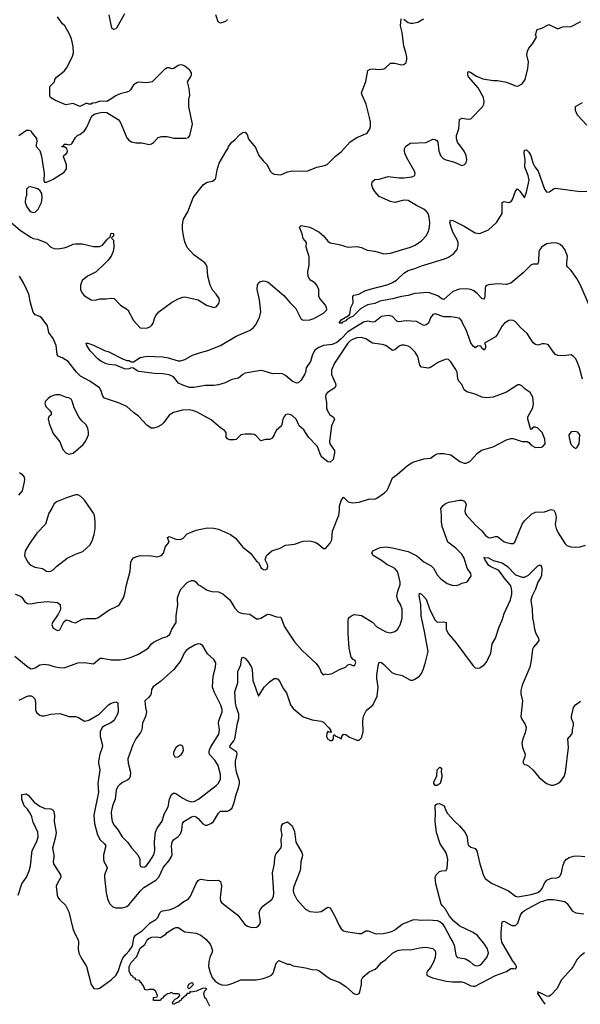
# Model space of a CAD drawing. Header units: inches. Extents: x 1473912 to 1647258, y 640388 to 773423.
# Tile 165 of 256: x 1581190 to 1586211, y 653372 to 662186. Entities that reach past the tile are written whole.
import ezdxf

# ---------------------------------------------------------------- set-up
doc = ezdxf.new("R2010")
doc.units = ezdxf.units.IN
doc.header["$MEASUREMENT"] = 0
doc.layers.add('B5685', color=7, linetype='Continuous')
doc.layers.add('B5686', color=7, linetype='Continuous')

msp = doc.modelspace()

# ---------------------------------------------------------------- linework, layer by layer
at = {"layer": 'B5685', "color": 5}
for points, elevation in [([(1581949.4, 660000), (1581876.3, 659930), (1581796.3, 659890), (1581750, 659852), (1581736.5, 659810), (1581735.8, 659770), (1581750, 659737.3), (1581770, 659714.9), (1581830, 659678.4), (1581865.4, 659674.6), (1581910, 659686), (1581966, 659686), (1582010, 659693.7), (1582036, 659690), (1582093, 659630), (1582159.3, 659590), (1582210, 659493), (1582270, 659428.4), (1582330, 659425.3), (1582361.7, 659438.3), (1582375.1, 659450), (1582386.6, 659470), (1582397, 659510), (1582410, 659538.8), (1582436, 659570), (1582550, 659653), (1582610, 659687.3), (1582650, 659700.7), (1582670, 659704), (1582790, 659678.8), (1582862, 659630), (1582929.1, 659610.9), (1582950, 659616), (1582974.8, 659645.2), (1582981.2, 659670), (1582976, 659690), (1582950, 659729), (1582921, 659761), (1582896.2, 659810), (1582874, 659890), (1582869.6, 659969.6), (1582863.6, 659990), (1582855.7, 660000)], 760), ([(1586229.5, 658969.5), (1586204, 659070), (1586184, 659124), (1586169.8, 659149.8), (1586150, 659171.8), (1586130, 659185.6), (1586056, 659176), (1586010, 659179), (1585990, 659189.2), (1585970, 659209), (1585930, 659268.7), (1585918, 659278), (1585890, 659283.7), (1585870, 659283.7), (1585830, 659272.7), (1585810, 659278), (1585790, 659292.7), (1585735.5, 659375.5), (1585676.2, 659430), (1585630, 659481.2), (1585610, 659493.2), (1585590, 659496), (1585570, 659492.3), (1585530.4, 659469.6), (1585510, 659445.2), (1585470.4, 659370), (1585452.5, 659347.5), (1585351.3, 659290), (1585362, 659270), (1585362, 659250), (1585350, 659228), (1585327.3, 659247.3), (1585322, 659262), (1585310, 659266), (1585290, 659262), (1585270, 659248), (1585250, 659263.7), (1585230, 659293), (1585189.1, 659409.1), (1585156.3, 659470), (1585151.1, 659491.1), (1585133.2, 659510), (1585110, 659518), (1585050, 659526), (1584990, 659525.6), (1584910, 659553), (1584890, 659546), (1584870, 659516), (1584850, 659469.6), (1584830, 659455.6), (1584810, 659449.6), (1584743.7, 659483.7), (1584650, 659489.8), (1584582, 659482), (1584567.4, 659487.4), (1584530, 659527.8), (1584496.6, 659536.6), (1584470, 659536.4), (1584430, 659528.3), (1584370, 659481), (1584350, 659478.2), (1584306.9, 659486.9), (1584270, 659479), (1584130, 659392.9), (1584070, 659329.4), (1584030, 659296.9), (1583990, 659278.8), (1583910, 659268.4), (1583870, 659252.5), (1583837.7, 659230), (1583811.5, 659190), (1583793.7, 659126.3), (1583755.5, 659070), (1583751, 659029), (1583745.1, 659014.9), (1583710, 658959), (1583684.5, 658935.5), (1583670, 658932.7), (1583630, 658951.6), (1583570, 659001.3), (1583538, 659018), (1583455.9, 659015.9), (1583380.9, 659040.9), (1583350, 659044.6), (1583210, 659020.8), (1583188.5, 659010), (1583150, 658977.6), (1583090, 658964.7), (1583030, 658936), (1582970, 658917.2), (1582930, 658911.1), (1582850, 658911.8), (1582750, 658894), (1582710, 658894.7), (1582650, 658915.1), (1582613.4, 658933.4), (1582568.5, 658988.5), (1582530, 659006.5), (1582470, 659015), (1582397.4, 659017.4), (1582258, 659038), (1582242.6, 659042.6), (1582210, 659067), (1582190, 659069.6), (1582170, 659059.7), (1582150, 659057.4), (1582130, 659061.1), (1582050, 659093.7), (1581990, 659098.3), (1581965.8, 659105.8), (1581916, 659130), (1581889.4, 659150), (1581822.7, 659222.7), (1581792.3, 659270), (1581786.6, 659290), (1581802, 659290), (1581852.8, 659272.8), (1581950, 659225.3), (1581990, 659212.2), (1582110, 659150.4), (1582150, 659136.3), (1582170, 659134), (1582190, 659124), (1582210, 659123), (1582270, 659163), (1582330, 659172.7), (1582471.7, 659168.3), (1582519.9, 659159.9), (1582610, 659132.2), (1582630, 659131.8), (1582670, 659142.8), (1582738.4, 659181.6), (1582810, 659207.7), (1582875, 659225), (1582990, 659270.2), (1583130, 659353.6), (1583253, 659407), (1583284.5, 659430), (1583300.7, 659450), (1583338.9, 659521.1), (1583349.7, 659570), (1583338.3, 659678.3), (1583318.4, 659770), (1583319.3, 659810), (1583329.2, 659830), (1583340.7, 659839.3), (1583370, 659848.2), (1583390, 659846.7), (1583415.5, 659835.5), (1583556.1, 659716.1), (1583612.4, 659650), (1583661.8, 659601.8), (1583710, 659505.3), (1583730, 659496.3), (1583790, 659498), (1583824, 659510), (1583910, 659558), (1583939.5, 659590), (1583939.3, 659610), (1583929.2, 659630), (1583879.3, 659690), (1583869.6, 659709.6), (1583869.4, 659770), (1583852, 659810), (1583832.7, 659830), (1583790, 659858.4), (1583774, 659890), (1583771.3, 659928.7), (1583782, 659990), (1583782.1, 660000)], 740), ([(1585830.6, 660000), (1585830, 659997), (1585790, 659997.2), (1585770, 659991.6), (1585699.1, 659920.9), (1585590, 659826.9), (1585550, 659814.4), (1585470, 659822.5), (1585387.2, 659812.8), (1585372.5, 659807.5), (1585362.9, 659797.1), (1585357.6, 659782.4), (1585356.1, 659710), (1585350, 659685.2), (1585330, 659689.6), (1585291.2, 659731.2), (1585257.3, 659757.3), (1585230, 659769.9), (1585190, 659776.9), (1585130, 659774.2), (1585070, 659752.6), (1584990, 659681.1), (1584970, 659687.2), (1584933.8, 659713.8), (1584850, 659744.7), (1584730, 659733.5), (1584670, 659717.3), (1584610, 659708.1), (1584530, 659685.8), (1584414.7, 659665.3), (1584370, 659646.4), (1584305.5, 659634.5), (1584242, 659598), (1584172.4, 659530), (1584141.6, 659518.4), (1584137.3, 659510), (1584119.3, 659500.7), (1584110.5, 659490), (1584082, 659478), (1584074.8, 659470), (1584050, 659469), (1584070, 659498.8), (1584139.6, 659540.4), (1584146, 659550), (1584156.3, 659610), (1584177, 659650), (1584172.5, 659707.5), (1584181.2, 659718.8), (1584228, 659730), (1584282.5, 659757.5), (1584330, 659774.9), (1584490, 659814.9), (1584530, 659832.7), (1584565.1, 659854.9), (1584630, 659917.3), (1584670, 659942), (1584730, 659957.6), (1584790, 659981.3), (1584849.2, 660000)], 720), ([(1586435.2, 660000), (1586407.7, 659972.3), (1586360.9, 659890), (1586350, 659798), (1586334.7, 659745.3), (1586317, 659643), (1586310, 659624), (1586290, 659629.3), (1586210, 659815.1), (1586179.6, 659870), (1586130, 659941.3), (1586098.7, 659970), (1586090, 659983.7), (1586089.1, 660000)], 720), ([(1581150, 657043.1), (1581190.7, 657030), (1581210, 657015.5), (1581235.8, 656975.8), (1581261.3, 656961.3), (1581290, 656958.5), (1581350, 656969.2), (1581436.5, 656976.5), (1581527.9, 656967.9), (1581540.7, 656960.7), (1581551.7, 656950), (1581554.7, 656905.3), (1581536.2, 656863.8), (1581483, 656790), (1581479.1, 656770), (1581490, 656738), (1581530, 656718), (1581550, 656724.7), (1581585.1, 656794.9), (1581607.5, 656812.5), (1581630, 656808.2), (1581654.6, 656794.6), (1581690, 656788.4), (1581750, 656818.4), (1581770, 656823.1), (1581790, 656826.7), (1581870, 656825.5), (1581890, 656832.7), (1581990, 656900.4), (1582070, 656938.8), (1582084, 656950), (1582119.3, 657010), (1582132.3, 657050), (1582146.8, 657126.8), (1582179.6, 657250), (1582185.1, 657330), (1582195.1, 657350), (1582210, 657367.3), (1582230, 657379.1), (1582270, 657390.4), (1582370, 657386.3), (1582422, 657378), (1582459.5, 657390), (1582478.4, 657410), (1582497, 657470), (1582529.6, 657510), (1582514, 657550), (1582521.8, 657558.2), (1582530, 657559.6), (1582590, 657535.9), (1582630, 657533.7), (1582655.2, 657544.8), (1582690, 657583.7), (1582770, 657617), (1582870, 657636.5), (1582930, 657634.4), (1582970, 657626), (1583077.4, 657577.4), (1583123.8, 657543.8), (1583190, 657465.5), (1583258.4, 657410), (1583310, 657338.8), (1583327.9, 657327.9), (1583336.3, 657316.3), (1583350, 657281), (1583370, 657264), (1583390, 657262.8), (1583408, 657270), (1583412.7, 657290), (1583408.7, 657310), (1583389, 657350), (1583401.2, 657390), (1583448.7, 657430), (1583524.4, 657455.6), (1583570, 657482.4), (1583650, 657490.4), (1583730, 657517), (1583790, 657521.3), (1583836, 657510), (1583866.8, 657490), (1583910, 657451.3), (1583930, 657451.3), (1583970, 657500.7), (1583984.7, 657530), (1583991.5, 657608.5), (1584049.6, 657750), (1584055.5, 657795.5), (1584053.2, 657830), (1584070, 657882), (1584089.2, 657910.8), (1584130.7, 657870.7), (1584170, 657860.7), (1584231.7, 657868.3), (1584314.4, 657894.4), (1584330, 657897.3), (1584370, 657894), (1584390, 657902.8), (1584457.2, 657950), (1584482.9, 657977.1), (1584530, 658086), (1584570, 658114), (1584663.9, 658196.1), (1584710, 658224.2), (1584810, 658253.7), (1584870, 658262.4), (1584910, 658290.6), (1584930, 658299.1), (1584950, 658304), (1584990, 658304), (1585050.5, 658290.5), (1585131.3, 658230), (1585170, 658217.3), (1585190, 658217.3), (1585222, 658230), (1585290, 658306), (1585326.8, 658333.2), (1585430, 658361), (1585550, 658424.9), (1585590, 658437.3), (1585610, 658436.3), (1585690, 658410.7), (1585734, 658410), (1585750, 658402), (1585770, 658378), (1585810, 658356), (1585862, 658358), (1585874.6, 658365.4), (1585895.3, 658390), (1585894, 658430), (1585868, 658490), (1585830, 658528), (1585810, 658538), (1585790, 658538), (1585770, 658518), (1585765.6, 658525.6), (1585740.9, 658610), (1585741.6, 658630), (1585785.6, 658710), (1585791.6, 658750), (1585786.8, 658806.8), (1585761.2, 658850), (1585718, 658878), (1585687.2, 658907.2), (1585670, 658916), (1585650, 658916), (1585550, 658851.3), (1585430, 658805.7), (1585370, 658799.8), (1585330, 658806.4), (1585270, 658832.6), (1585194.5, 658854.5), (1585171.3, 658871.3), (1585150, 658921.2), (1585122.9, 658950), (1585113.6, 658970), (1585106.6, 659030), (1585095.8, 659055.8), (1585050, 659124), (1585030, 659142.7), (1585010, 659146.6), (1584940.7, 659119.3), (1584870, 659071.8), (1584850, 659067.3), (1584790, 659076), (1584773.4, 659093.4), (1584754.4, 659170), (1584732.1, 659210), (1584690, 659251.3), (1584670, 659264.7), (1584633.4, 659273.4), (1584610, 659271.1), (1584590, 659263), (1584550, 659231.5), (1584530, 659225.6), (1584470, 659268.4), (1584437.8, 659277.8), (1584350, 659289.8), (1584289.9, 659329.9), (1584250, 659341.8), (1584210, 659338), (1584170, 659324.4), (1584150, 659311.6), (1584130, 659290.5), (1584008.9, 659110), (1583982.3, 659050), (1583982.3, 659010), (1584018, 658930), (1584022.4, 658910), (1584013, 658890), (1583946.4, 658850), (1583932.4, 658830), (1583928.8, 658810), (1583939.2, 658759.2), (1583938, 658710), (1583942.4, 658690), (1583968.2, 658648.2), (1583997.3, 658630), (1584010.4, 658610), (1583982.8, 658550), (1583963.6, 658410), (1583969.2, 658389.2), (1584008.2, 658330), (1584010.4, 658310), (1583997.3, 658250), (1583970, 658224), (1583950, 658229.2), (1583896, 658270), (1583883.6, 658290), (1583863.5, 658350), (1583851.1, 658370), (1583777.7, 658450), (1583733.8, 658513.8), (1583693.3, 658550), (1583665.6, 658610), (1583630, 658642.9), (1583610, 658652.3), (1583585.8, 658654.2), (1583570, 658649.2), (1583561.7, 658638.3), (1583548.2, 658610), (1583534, 658550), (1583487.7, 658510), (1583470, 658469), (1583450, 658439), (1583430, 658429), (1583391.3, 658428.7), (1583350, 658415.3), (1583304.1, 658464.1), (1583291.5, 658471.5), (1583270, 658475.1), (1583210, 658475.1), (1583170.8, 658469.2), (1583130, 658429), (1583110, 658424), (1583070, 658424), (1583050, 658435.3), (1583039, 658450), (1583039, 658490), (1583024, 658510), (1582990, 658531.8), (1582904.8, 658604.8), (1582786.6, 658670), (1582750, 658684.7), (1582710, 658694), (1582649.2, 658690.8), (1582568, 658670), (1582530, 658646.6), (1582480.7, 658579.3), (1582459.5, 658560.5), (1582422.8, 658537.2), (1582390, 658529), (1582369, 658529), (1582330, 658556), (1582255.8, 658635.8), (1582208.4, 658668.4), (1582150, 658722), (1582076.8, 658756.8), (1581950, 658797.4), (1581934.6, 658814.6), (1581916.8, 658870), (1581904.4, 658890), (1581818.9, 658950), (1581736.3, 658996.3), (1581700.5, 659030), (1581624.9, 659124.9), (1581576.7, 659156.7), (1581534.1, 659174.1), (1581525.1, 659190), (1581516.9, 659270), (1581490.8, 659330.8), (1581450, 659386), (1581443.5, 659430), (1581436, 659450), (1581390, 659514.3), (1581370, 659529.7), (1581330, 659545.1), (1581310, 659569.3), (1581287.7, 659650), (1581271.7, 659730), (1581225.5, 659830), (1581187.8, 659890)], 760), ([(1581190, 658131.3), (1581210, 658118.8), (1581230.4, 658090.4), (1581232.7, 658070), (1581232, 658050), (1581211.9, 657968.1), (1581180.3, 657930)], 760), ([(1581146, 656490), (1581250, 656401.3), (1581290, 656375.8), (1581310, 656377), (1581330, 656385.3), (1581370, 656410.4), (1581410, 656418), (1581450, 656411.8), (1581495.8, 656395.8), (1581545.7, 656385.7), (1581590, 656383.7), (1581711.5, 656428.5), (1581772, 656432), (1581850, 656419.3), (1581910, 656471), (1581930, 656470.9), (1582010, 656454.6), (1582090, 656455), (1582130, 656461.1), (1582183.1, 656476.9), (1582254.5, 656505.5), (1582340.1, 656559.9), (1582370, 656598), (1582387.4, 656612.6), (1582470, 656651.8), (1582510, 656664.9), (1582534.7, 656685.3), (1582554, 656730), (1582590.9, 656790), (1582591, 656850), (1582607.8, 656950), (1582602.4, 656990), (1582604.2, 657010), (1582625.1, 657070), (1582636, 657090), (1582690, 657146.8), (1582730, 657166.8), (1582750, 657166), (1582770, 657151.3), (1582784.7, 657130), (1582816.1, 657116.1), (1582870, 657080.7), (1582910, 657067.7), (1582970, 657063.8), (1583010, 657046), (1583073.5, 656993.5), (1583118, 656918), (1583146.3, 656886.3), (1583159, 656879), (1583190, 656870.4), (1583250, 656863.1), (1583310, 656823.6), (1583330, 656822.8), (1583349.3, 656830), (1583410, 656863.1), (1583430, 656862.4), (1583490, 656840.5), (1583530, 656838), (1583563, 656750), (1583650, 656617.1), (1583719.5, 656539.5), (1583844.4, 656424.4), (1583870.6, 656390), (1583882, 656370), (1583890, 656342), (1583904.7, 656324.7), (1583910, 656322), (1583929, 656331), (1583950, 656324.7), (1583990, 656334.8), (1584055.3, 656370), (1584108.7, 656390), (1584130, 656411.3), (1584150, 656418), (1584170, 656404.7), (1584190, 656404.7), (1584202, 656430), (1584194, 656450), (1584178, 656458), (1584159, 656479), (1584140.7, 656560.7), (1584131.7, 656690), (1584133, 656807), (1584135.6, 656824.4), (1584143, 656837), (1584170, 656855.5), (1584190, 656860.4), (1584250, 656851.8), (1584350, 656792.7), (1584390, 656752.4), (1584414.8, 656734.8), (1584470, 656707.6), (1584510, 656698.9), (1584550, 656708.8), (1584573.2, 656726.8), (1584598, 656770), (1584614.7, 656830), (1584614.7, 656910), (1584600.4, 656950), (1584577.2, 656990), (1584568.4, 657030), (1584575.4, 657070), (1584596.9, 657130), (1584598.3, 657150), (1584578.5, 657230), (1584569.7, 657250), (1584550, 657272.1), (1584530, 657286), (1584477, 657310), (1584430, 657345.1), (1584354.5, 657390), (1584343.6, 657410), (1584352.7, 657430), (1584419.8, 657460.2), (1584470, 657466.9), (1584530, 657459.7), (1584670, 657425.5), (1584746.1, 657386.1), (1584810, 657332.8), (1584876.3, 657296.3), (1584894.9, 657274.9), (1584930, 657217.3), (1584962, 657182), (1585019.9, 657139.9), (1585062.8, 657122.8), (1585098, 657122), (1585129.5, 657130.5), (1585150, 657142.8), (1585189.2, 657150.8), (1585202, 657158), (1585230, 657202), (1585233.2, 657210), (1585229.2, 657230), (1585196.6, 657276.6), (1585170, 657364.5), (1585150, 657403), (1585096.6, 657456.6), (1585024.5, 657510), (1584973, 657650), (1584966.9, 657690), (1584967.6, 657750), (1584961.1, 657810), (1584981.4, 657838.6), (1585004.4, 657855.6), (1585033.4, 657866.6), (1585130, 657883.5), (1585150, 657884.1), (1585174.9, 657874.9), (1585188.6, 657850), (1585177.8, 657790), (1585180.7, 657770), (1585190.2, 657750), (1585270, 657664.2), (1585329.3, 657609.3), (1585361.3, 657570), (1585390, 657550.3), (1585407.8, 657547.8), (1585450, 657560.7), (1585470, 657560.2), (1585530, 657511.8), (1585550, 657504.6), (1585590, 657496.1), (1585610, 657498.3), (1585625.8, 657510), (1585690, 657670.8), (1585710, 657698.8), (1585776.5, 657763.5), (1585810, 657778), (1585890, 657782), (1585950, 657802.4), (1585974, 657794), (1585990, 657764.7), (1585994.3, 657730), (1585987, 657667), (1585994.9, 657630), (1586013, 657593), (1586074.7, 657494.7), (1586090, 657480.4), (1586127, 657467), (1586170, 657464.9), (1586210, 657468.7), (1586258.3, 657481.7)], 740), ([(1581185.6, 656094.4), (1581250, 656126.7), (1581270, 656133.8), (1581293.4, 656133.4), (1581306.3, 656126.3), (1581325.5, 656105.5), (1581333, 656073), (1581331.8, 656011.8), (1581335.8, 655995.8), (1581342.6, 655982.6), (1581370, 655959.5), (1581390, 655953.7), (1581410, 655954.6), (1581470.3, 655970.3), (1581550, 655974.9), (1581630, 655948.2), (1581690, 655948.4), (1581710, 655943.7), (1581770, 655905.7), (1581810, 655915.5), (1581903.5, 655970), (1581986.6, 656053.4), (1582010, 656068.1), (1582050, 656078.5), (1582068, 656070), (1582071.9, 655990), (1582065.6, 655970), (1582038.3, 655921.7), (1582030.1, 655909.9), (1582007.3, 655892.7), (1581950, 655866.2), (1581930, 655850.5), (1581911.3, 655810), (1581911.5, 655770), (1581933, 655690), (1581930.2, 655670), (1581908.2, 655610), (1581896.5, 655550), (1581896, 655530), (1581906.7, 655470), (1581891.1, 655350), (1581897.1, 655270), (1581853.9, 655066.1), (1581859.7, 654990), (1581886.7, 654890), (1581910, 654844.6), (1581950.3, 654810), (1581962.4, 654790), (1581942.4, 654710), (1581940.2, 654670), (1581945.4, 654650), (1581969.2, 654610), (1581972.6, 654590), (1581951.3, 654530), (1581950.2, 654510), (1581963.9, 654370), (1581976.4, 654316.4), (1581995.5, 654275.5), (1582025.3, 654245.3), (1582050, 654235.8), (1582110, 654235.2), (1582150, 654249.2), (1582170, 654265), (1582272.2, 654387.8), (1582302.3, 654417.7), (1582410, 654482.9), (1582437.1, 654510), (1582478.8, 654601.2), (1582530, 654660.3), (1582548.1, 654690), (1582554.9, 654710), (1582549.4, 654789.4), (1582555.6, 654824.4), (1582570, 654846.4), (1582607.9, 654872.1), (1582630, 654899), (1582643.2, 654930), (1582649.8, 654990.2), (1582660.5, 655010), (1582730, 655050.3), (1582750, 655055.3), (1582770, 655049.1), (1582790, 655036.1), (1582830, 654987.9), (1582850, 654976.1), (1582870, 654974.9), (1582906.8, 654993.2), (1582925.7, 655010), (1582970, 655082.4), (1582990, 655101.1), (1583050, 655102), (1583070.6, 655109.4), (1583092, 655130), (1583109.1, 655170.9), (1583128.2, 655250), (1583151, 655311), (1583160.3, 655350), (1583158.4, 655370), (1583131.5, 655450), (1583123, 655510), (1583123.4, 655550), (1583138.3, 655610), (1583135.3, 655630), (1583070.9, 655670), (1583074.8, 655690), (1583107.9, 655730), (1583117.8, 655750), (1583141.2, 655890), (1583153.4, 655930), (1583152.7, 655970), (1583131.6, 656030), (1583122.9, 656070), (1583118.3, 656170), (1583144.9, 656250), (1583142.8, 656350), (1583172.2, 656410), (1583177.5, 656462.5), (1583182.9, 656477.1), (1583190, 656480.7), (1583210.4, 656470), (1583237.8, 656437.8), (1583265.7, 656390), (1583271.3, 656370), (1583279.6, 656270), (1583330, 656132), (1583379.6, 656210), (1583423, 656257), (1583470, 656287.4), (1583490, 656288.7), (1583503.1, 656283.1), (1583520.4, 656260.4), (1583550, 656199.1), (1583579.9, 656159.9), (1583614.1, 656054.1), (1583638.9, 656018.9), (1583730, 655944.6), (1583810, 655918), (1583890, 655907.7), (1583910, 655898), (1583956.4, 655850), (1583972.4, 655830), (1583974, 655814), (1583982, 655810), (1583976, 655804), (1583950, 655813.2), (1583940.9, 655799.1), (1583939.3, 655770), (1583950, 655745.5), (1583970, 655733), (1583990, 655734), (1584000.7, 655750), (1584000.2, 655779.8), (1584010, 655786), (1584016.4, 655776.4), (1584058.7, 655758.7), (1584072, 655748), (1584074.7, 655770), (1584090, 655790.2), (1584110, 655787.8), (1584144.4, 655764.4), (1584190, 655744.2), (1584210, 655738), (1584230, 655738), (1584250, 655758.8), (1584266.9, 655810), (1584263.5, 655910), (1584270, 655951), (1584295.1, 656004.9), (1584351.5, 656050), (1584390.8, 656130), (1584399.9, 656210), (1584389.3, 656290), (1584390, 656322), (1584403.7, 656416.3), (1584410, 656434), (1584430, 656430.5), (1584450, 656414.9), (1584522.7, 656342.7), (1584550, 656331.6), (1584616.7, 656316.7), (1584690, 656273), (1584710, 656273.4), (1584730, 656282), (1584769.6, 656310.4), (1584787.5, 656332.5), (1584806, 656374), (1584825.6, 656434.4), (1584847.6, 656530), (1584816.5, 656710), (1584786.3, 656850), (1584782.3, 656950), (1584767.6, 657030), (1584770, 657054), (1584790, 657043.8), (1584830, 656997.6), (1584862.5, 656902.5), (1584911.2, 656811.2), (1584930, 656794), (1584990, 656796.9), (1585010.2, 656790.2), (1585010.3, 656730), (1585026.4, 656690), (1585097, 656610), (1585250, 656402), (1585270, 656385.5), (1585290, 656381.6), (1585310, 656384.9), (1585350, 656412.4), (1585370, 656434.4), (1585410, 656516.3), (1585421.8, 656598.2), (1585450, 656650.3), (1585483, 656750), (1585511, 656811), (1585527.4, 656870), (1585586.2, 656993.8), (1585596.6, 657043.4), (1585597.3, 657070), (1585590.5, 657110), (1585580.9, 657130), (1585528.3, 657188.3), (1585497.1, 657237.1), (1585477.5, 657257.5), (1585410, 657288.5), (1585390, 657304.4), (1585358, 657350), (1585348.2, 657371.8), (1585390, 657370.2), (1585430, 657346.3), (1585510, 657324), (1585558.5, 657290), (1585630, 657216.9), (1585690, 657194.9), (1585710, 657194.7), (1585747.8, 657212.2), (1585830, 657296), (1585850, 657304.9), (1585862.6, 657290), (1585865.4, 657265.4), (1585862, 657210), (1585855, 657190), (1585829.5, 657150), (1585810.7, 657089.3), (1585780.2, 657030), (1585768.8, 656988.8), (1585780.5, 656910), (1585781.6, 656830), (1585793, 656790), (1585799.3, 656730), (1585812.4, 656690), (1585836.4, 656650), (1585839.5, 656630), (1585828.7, 656610), (1585790.2, 656570), (1585781.6, 656550), (1585771.1, 656450), (1585759.4, 656390), (1585690.3, 656229.7), (1585678, 656182), (1585679.1, 656150), (1585691.7, 656088.3), (1585679.3, 655950), (1585683.8, 655930), (1585716.2, 655876.2), (1585724.4, 655850), (1585718.3, 655801.7), (1585694.9, 655750), (1585686.7, 655710), (1585692.7, 655670), (1585715.5, 655610), (1585713, 655587), (1585698.8, 655550), (1585698, 655530), (1585710, 655518), (1585730, 655516), (1585750, 655504.7), (1585790, 655466.8), (1585841.2, 655401.2), (1585907.8, 655347.8), (1585950, 655334.3), (1585970, 655334.6), (1586009.4, 655350), (1586035.1, 655370), (1586066.6, 655410), (1586078.3, 655450), (1586106.3, 655670), (1586098, 655750), (1586134.5, 655790), (1586140.5, 655810), (1586140.5, 655830), (1586149.7, 655870), (1586148.3, 655890), (1586132.6, 655930), (1586132.7, 655947.3), (1586148.7, 656030), (1586166.8, 656053.2), (1586213.1, 656086.9)], 720), ([(1581175.6, 654350), (1581208.7, 654450), (1581251, 654509), (1581274.2, 654565.8), (1581287.5, 654612.5), (1581303.3, 654750), (1581344, 654830), (1581357.1, 654870), (1581351.7, 654911.7), (1581310, 655002.4), (1581298.6, 655050), (1581284.7, 655084.7), (1581259.8, 655119.8), (1581230, 655149.1), (1581210, 655204.5), (1581210, 655251), (1581250, 655256), (1581270, 655241), (1581321.3, 655181.3), (1581370, 655144.9), (1581414.8, 655125.2), (1581470, 655120.7), (1581490, 655110.8), (1581495.6, 655095.6), (1581500.9, 655060.9), (1581498.6, 655010), (1581516.9, 654910), (1581511.8, 654870), (1581483.1, 654770), (1581496, 654710), (1581496.8, 654690), (1581489.4, 654650), (1581492.1, 654630), (1581555.5, 654530), (1581558.2, 654510), (1581524.7, 654450), (1581518.4, 654430), (1581525.5, 654350), (1581531.8, 654330), (1581545.7, 654310), (1581600.5, 654260.5), (1581630, 654198.8), (1581666.7, 654050), (1581678.4, 654018.4), (1581714.8, 653950), (1581717.6, 653930), (1581713.4, 653870), (1581720.5, 653830), (1581742.5, 653782.5), (1581790.2, 653710), (1581829.2, 653549.2), (1581855.1, 653515.1), (1581890, 653510.3), (1581910, 653518.9), (1582010, 653592.4), (1582050, 653630.3), (1582073.7, 653666.3), (1582098.8, 653750), (1582115.2, 653784.8), (1582140.6, 653819.4), (1582171.1, 653850), (1582197.1, 653890), (1582204.1, 653910), (1582211.9, 653968.1), (1582227.1, 653990), (1582290, 654033.2), (1582359.8, 654100.2), (1582410, 654131.2), (1582426.3, 654150), (1582444.8, 654190), (1582457, 654203), (1582470, 654210.2), (1582530, 654217.8), (1582570, 654231.8), (1582610, 654254.2), (1582650, 654285.8), (1582702.2, 654317.8), (1582719.2, 654340.8), (1582770, 654453.4), (1582790, 654482), (1582808.3, 654491.7), (1582890, 654480.3), (1582970, 654483.1), (1582990, 654470.6), (1582997.8, 654430), (1582985.1, 654325.1), (1582990, 654296), (1583000.5, 654280.5), (1583143.1, 654170), (1583207, 654087), (1583230, 654070.4), (1583270, 654059.5), (1583310, 654062.8), (1583330, 654073.7), (1583341.5, 654090), (1583346.2, 654110), (1583336.2, 654190), (1583343.5, 654216.5), (1583368.8, 654250), (1583448.1, 654310), (1583462.9, 654337.1), (1583465.5, 654370), (1583455.8, 654550), (1583471.6, 654630), (1583474, 654686), (1583484.6, 654715.4), (1583529.6, 654770), (1583533.5, 654786.5), (1583531.3, 654848.7), (1583539.5, 654890), (1583532, 654930), (1583536, 654970), (1583549.5, 654990.5), (1583590, 655006.8), (1583630.4, 654970), (1583650, 654918), (1583664.4, 654824.4), (1583715.8, 654730), (1583722.4, 654710), (1583721.3, 654690), (1583707.4, 654650), (1583705.7, 654590), (1583701.1, 654570), (1583643.5, 654416.5), (1583639.8, 654390), (1583643.5, 654370), (1583671.1, 654310), (1583750, 654223.1), (1583790, 654203.7), (1583850, 654197.6), (1583890, 654204.4), (1583950, 654240.7), (1583970, 654234.9), (1584010, 654167.7), (1584050, 654078.8), (1584070, 654047.7), (1584090, 654030.7), (1584110, 654024.4), (1584230, 654005.3), (1584250, 654006.4), (1584290, 654030.5), (1584310, 654030.5), (1584370, 654006.7), (1584390, 654003.1), (1584445.7, 654005.7), (1584490, 654014.6), (1584530, 654027.9), (1584550, 654039.7), (1584614, 654090), (1584710, 654129.3), (1584730, 654131.8), (1584790, 654125.4), (1584850, 654129.4), (1584930, 654123.5), (1584954.1, 654114.1), (1584974.3, 654094.3), (1584998.9, 654058.9), (1585050, 653958), (1585070.3, 653930), (1585082.3, 653902.3), (1585094.6, 653814.6), (1585100.8, 653800.8), (1585111.3, 653790), (1585170, 653782.8), (1585190, 653775.6), (1585218, 653758), (1585250, 653728.2), (1585270, 653719.3), (1585290, 653717.1), (1585310, 653722.4), (1585330, 653737.1), (1585372.4, 653790), (1585388.6, 653830), (1585378.2, 653870), (1585351.9, 653911.9), (1585288.6, 653988.6), (1585250, 654015.3), (1585131.6, 654071.6), (1585077.8, 654117.8), (1585040.4, 654160.4), (1585004.9, 654224.9), (1584978.7, 654250), (1584965.4, 654270), (1584917.4, 654450), (1584911.6, 654508.4), (1584919.5, 654530), (1584950, 654560.7), (1584970, 654567.3), (1585010, 654571), (1585019.5, 654590), (1585023.5, 654670), (1585010, 654727), (1584957.1, 654810), (1584922, 654910), (1584911.1, 655010), (1584913.6, 655086.4), (1584909.7, 655130.3), (1584909.8, 655150.2), (1584919.3, 655160.7), (1584930, 655168.2), (1584950, 655170.1), (1584991.5, 655150), (1585006.6, 655106.6), (1585021, 655081), (1585088.3, 655008.3), (1585130.3, 654970), (1585180.3, 654910), (1585197.4, 654870), (1585203.7, 654810), (1585210, 654797.3), (1585230, 654778), (1585270, 654767.3), (1585285.3, 654745.3), (1585310.3, 654629.7), (1585344, 654524), (1585358.3, 654498.3), (1585416, 654456), (1585566.9, 654386.9), (1585630, 654341.5), (1585650, 654335.6), (1585770, 654355.1), (1585830, 654373.5), (1585855.7, 654390), (1585870, 654408.1), (1585890, 654458), (1585910, 654484.2), (1585950, 654502.3), (1585996.6, 654503.4), (1586018, 654510), (1586030, 654522), (1586042.6, 654550), (1586052.8, 654610), (1586067.8, 654650), (1586087.5, 654672.5), (1586110, 654687.1), (1586150, 654698.9), (1586190, 654701.3), (1586250, 654695.5)], 680), ([(1582566, 653370), (1582558, 653390), (1582582, 653418), (1582606, 653430), (1582626, 653450), (1582622, 653462), (1582610, 653466), (1582570, 653466), (1582550, 653478), (1582532, 653468), (1582510, 653466), (1582503.6, 653456.4), (1582479.6, 653440.4), (1582470, 653426), (1582458, 653422), (1582450, 653406), (1582390, 653406), (1582390, 653434), (1582422, 653438), (1582426, 653450), (1582410, 653486), (1582390, 653506), (1582350, 653506), (1582330, 653498), (1582310, 653506), (1582298, 653538), (1582281.2, 653561.2), (1582268, 653570), (1582266, 653586), (1582228.7, 653590), (1582227.3, 653607.3), (1582210, 653608.7), (1582204, 653624), (1582190, 653629.2), (1582170, 653669), (1582171.8, 653710), (1582190, 653747.7), (1582239.7, 653800.3), (1582270, 653873.4), (1582311.9, 653908.1), (1582332.7, 653950), (1582350, 653964.9), (1582373.4, 653973.4), (1582415.5, 653975.5), (1582450, 653971.3), (1582498.6, 654001.4), (1582510, 654014.8), (1582568.7, 654050), (1582590, 654061), (1582610, 654061), (1582670, 654021), (1582770, 654010.5), (1582812.3, 653992.3), (1582856.7, 653956.7), (1582896, 653910), (1582906, 653890), (1582916, 653850), (1582910.8, 653830), (1582896.1, 653803.9), (1582884.2, 653755.8), (1582882, 653710), (1582896.3, 653656.3), (1582913.5, 653613.5), (1582940.8, 653580.8), (1582976.3, 653556.3), (1583010, 653545), (1583050, 653545.4), (1583085, 653555), (1583170, 653591.8), (1583307.3, 653592.7), (1583370, 653604), (1583420.1, 653619.9), (1583445.6, 653634.4), (1583459.3, 653650), (1583482.7, 653730), (1583490, 653744.7), (1583510, 653764.7), (1583590, 653732), (1583610, 653731.3), (1583638, 653718), (1583750, 653699.1), (1583810, 653682.8), (1583850, 653681), (1583870, 653674.8), (1583951.8, 653611.8), (1583977.4, 653597.4), (1584050.7, 653570), (1584110, 653532.2), (1584170, 653477.2), (1584190, 653464.7), (1584210, 653460.8), (1584229.8, 653470.2), (1584236.9, 653483.1), (1584251.1, 653550), (1584252, 653590), (1584264.2, 653615.8), (1584318.5, 653661.5), (1584372.3, 653687.7), (1584395, 653705), (1584430, 653745.5), (1584470, 653774.4), (1584530, 653830.2), (1584566.6, 653850), (1584590, 653856.9), (1584630, 653863.1), (1584690, 653861.3), (1584770, 653878.4), (1584830, 653882.4), (1584890, 653870.4), (1584910, 653850.5), (1584914.4, 653830), (1584911.8, 653790), (1584896.6, 653750), (1584870, 653702.2), (1584842.8, 653670), (1584833.1, 653650), (1584839.5, 653630), (1584887.3, 653610), (1585010, 653580.8), (1585067.2, 653572.8), (1585150, 653574.3), (1585170, 653568.7), (1585230, 653537.6), (1585250, 653533.2), (1585270, 653535), (1585450.3, 653630.3), (1585550, 653666), (1585590, 653692.2), (1585613.8, 653693.8), (1585630.9, 653689.1), (1585639.7, 653700.3), (1585640.5, 653710), (1585630, 653729.4), (1585604.7, 653764.7), (1585508.5, 653930), (1585500.9, 653970), (1585500.5, 654019.5), (1585510, 654112), (1585530, 654116.3), (1585598.6, 654078.6), (1585630, 654076.5), (1585650, 654099.3), (1585675.4, 654170), (1585690, 654192.7), (1585710, 654211.6), (1585853.7, 654290), (1585922, 654310), (1585969.2, 654309.2), (1586072.1, 654292.1), (1586094.2, 654274.2), (1586137.3, 654210), (1586172, 654190), (1586241.2, 654181.2)], 660), ([(1586248.2, 653831.8), (1586210, 653802.7), (1586180.7, 653770), (1586147.8, 653710), (1586130, 653686.6), (1586042, 653590), (1586000.3, 653510), (1585950, 653458.4), (1585930, 653443.6), (1585910, 653444.2), (1585850, 653476.2), (1585835.3, 653475.3), (1585830, 653486), (1585828.4, 653470), (1585892.1, 653372.1)], 660), ([(1582894.5, 653354.5), (1582860.1, 653420.1), (1582849.5, 653430.5), (1582838, 653470), (1582847.3, 653492.7), (1582866, 653510), (1582850, 653515.3), (1582825.4, 653514.6), (1582774, 653490), (1582722, 653482), (1582714, 653486), (1582711.3, 653470), (1582690.9, 653469.1), (1582678, 653450), (1582640.7, 653419.3), (1582636, 653410), (1582618.8, 653401.2), (1582613.4, 653390), (1582595.2, 653384.8), (1582569.3, 653369.3)], 660)]:
    msp.add_lwpolyline(points, dxfattribs=dict(at, elevation=elevation))
for points, elevation in [([(1581550, 658829.2), (1581510, 658829), (1581470, 658813.2), (1581444.4, 658795.6), (1581422.8, 658770), (1581414.8, 658750), (1581423.4, 658723.4), (1581458, 658690), (1581471, 658670), (1581471.3, 658650), (1581452, 658630), (1581446.4, 658613.6), (1581453.4, 658570), (1581490, 658482.8), (1581548.6, 658408.6), (1581578, 658338), (1581604.7, 658310), (1581630, 658296), (1581670, 658306.8), (1581757.5, 658382.5), (1581783.5, 658416.5), (1581805.6, 658470), (1581807.3, 658492.7), (1581799.6, 658530), (1581782, 658562), (1581741.4, 658601.4), (1581720.7, 658630), (1581679.6, 658710), (1581660.9, 658770), (1581650, 658789), (1581630, 658801.2), (1581610, 658804)], 780), ([(1586158.9, 658498.9), (1586130, 658497), (1586108, 658470), (1586110, 658442), (1586126.4, 658386.4), (1586150, 658358.8), (1586170, 658347.3), (1586182, 658358), (1586199, 658390), (1586205.2, 658470), (1586190, 658492.3)], 760), ([(1581690, 657932.3), (1581610, 657905.6), (1581518.8, 657870), (1581494.9, 657850), (1581478, 657810), (1581452, 657768), (1581421.7, 657670), (1581343.6, 657590), (1581274, 657490), (1581240.4, 657430), (1581234.9, 657390), (1581241.6, 657370), (1581263, 657330), (1581284.8, 657304.8), (1581325.7, 657285.7), (1581393.5, 657273.5), (1581430, 657250.7), (1581450, 657246.4), (1581470, 657250.4), (1581490, 657262.4), (1581524.5, 657295.5), (1581615.5, 657364.5), (1581690, 657402.3), (1581754.7, 657425.3), (1581817.6, 657482.4), (1581839.6, 657520.4), (1581856.6, 657576.6), (1581865.1, 657630), (1581867.7, 657687.7), (1581859.6, 657750), (1581851.5, 657770), (1581770, 657885.2), (1581737.2, 657917.2), (1581711.8, 657931.8)], 780), ([(1582790, 656597.6), (1582761, 656590), (1582703.7, 656556.3), (1582681.7, 656538.3), (1582664.2, 656515.8), (1582634, 656450), (1582572, 656370), (1582450, 656261.6), (1582384.8, 656215.2), (1582370.5, 656190), (1582366.4, 656153.6), (1582360.4, 656139.6), (1582342.8, 656117.2), (1582310.8, 656090), (1582316.3, 656030), (1582326, 655990), (1582317, 655950), (1582291.7, 655890), (1582283.1, 655830), (1582273.5, 655806.5), (1582230.4, 655749.6), (1582203.8, 655696.2), (1582159.5, 655570), (1582162.6, 655530), (1582181.7, 655450), (1582180.3, 655410), (1582170.3, 655390), (1582159.1, 655380.9), (1582110, 655356.4), (1582082.8, 655337.2), (1582070, 655321.6), (1582055.9, 655290), (1582044.8, 655210), (1582022.5, 655150), (1582011.1, 655091.1), (1582011.8, 655050), (1582019.7, 655010), (1582035.8, 654975.8), (1582071.3, 654931.3), (1582107.6, 654870), (1582159.6, 654819.6), (1582192.4, 654772.4), (1582249, 654709), (1582264.9, 654670), (1582264.9, 654630), (1582270.7, 654610), (1582290, 654598.4), (1582310, 654602), (1582330, 654618.4), (1582350, 654644.9), (1582391.3, 654711.3), (1582401.5, 654750), (1582399.1, 654830), (1582406.8, 654913.2), (1582422, 654950), (1582467.7, 655012.3), (1582484.7, 655075.3), (1582520.1, 655139.9), (1582531.4, 655210), (1582550, 655251.7), (1582570, 655263.9), (1582590, 655259.7), (1582650, 655217.7), (1582690, 655197), (1582730, 655184.2), (1582752.9, 655187.1), (1582791.4, 655208.6), (1582950.5, 655329.5), (1582970, 655350.4), (1582987.9, 655390), (1582989.8, 655430), (1582968.1, 655510), (1582939, 655559), (1582890, 655609.7), (1582886.6, 655630), (1582889.8, 655650), (1582902.3, 655677.7), (1582972.4, 655790), (1582979.2, 655830), (1582971.8, 655890), (1582973.8, 655910), (1583002.2, 655990), (1583002.7, 656010), (1582993.1, 656050), (1582930.6, 656170.6), (1582917.8, 656210), (1582922.4, 656310), (1582944.5, 656390), (1582945.6, 656430), (1582930, 656459.1), (1582871.9, 656510), (1582830, 656582), (1582810, 656595.6)], 740), ([(1582630, 655694), (1582610, 655685.2), (1582590, 655669.2), (1582568.2, 655630), (1582568, 655608), (1582576, 655590), (1582590, 655583.8), (1582610, 655586.4), (1582639.5, 655610), (1582651.6, 655630), (1582656.2, 655650), (1582650, 655682)], 760), ([(1584930, 655329.8), (1584910, 655332), (1584898, 655350), (1584902.6, 655370), (1584925.9, 655414.1), (1584928.7, 655470), (1584954.2, 655494.2), (1584966.4, 655486.4), (1584964, 655450), (1584970.6, 655430.6), (1584970, 655406), (1584955.5, 655350)], 680), ([(1582730, 653566), (1582702, 653550), (1582694, 653530), (1582698, 653518), (1582710, 653514), (1582746, 653550), (1582742, 653562)], 660)]:
    msp.add_lwpolyline(points, close=True, dxfattribs=dict(at, elevation=elevation))
at = {"layer": 'B5686', "color": 5}
for points, elevation in [([(1581182, 661150), (1581250, 661198), (1581270, 661198), (1581290, 661191.3), (1581301, 661170), (1581342, 661122), (1581345.4, 661094.6), (1581338, 661070), (1581338, 661050), (1581370, 661014), (1581384.5, 660964.5), (1581411, 660810), (1581405.4, 660745.4), (1581412.7, 660732.7), (1581430, 660732), (1581450, 660741), (1581490, 660758.8), (1581590, 660820.7), (1581609.4, 660850), (1581609.3, 660890), (1581582, 660958), (1581586, 660970), (1581613.2, 660990), (1581617.2, 661010), (1581613.6, 661033.6), (1581587.3, 661047.3), (1581568.7, 661048.7), (1581570, 661054), (1581582, 661058), (1581588.9, 661071.1), (1581610, 661071.3), (1581630, 661064.7), (1581650, 661071), (1581660.2, 661079.8), (1581690, 661131.3), (1581710, 661151.3), (1581730, 661158), (1581770, 661191), (1581794, 661230), (1581835.5, 661324.5), (1581859.3, 661340.7), (1581889.4, 661350.6), (1581930, 661358.8), (1581970, 661354.8), (1582072.4, 661292.4), (1582091.6, 661271.6), (1582150, 661127.3), (1582167.5, 661107.5), (1582192.2, 661092.2), (1582230, 661084.4), (1582284.9, 661084.9), (1582350, 661067.7), (1582370, 661073.4), (1582390, 661087.7), (1582431.8, 661130), (1582459.4, 661140.6), (1582510, 661139.8), (1582570, 661124.8), (1582676.1, 661123.9), (1582702.7, 661130), (1582714.5, 661150), (1582736.9, 661250), (1582706, 661410), (1582704.5, 661470), (1582713.2, 661510), (1582709.3, 661570), (1582694, 661630), (1582721.2, 661670), (1582729, 661690), (1582728.7, 661710), (1582713.2, 661733.2), (1582670, 661768.7), (1582650, 661779), (1582630, 661781.2), (1582610, 661775.1), (1582570, 661749.2), (1582550, 661745.2), (1582530, 661755.3), (1582510, 661754), (1582483.4, 661736.6), (1582378, 661630), (1582330, 661619.3), (1582250, 661626), (1582238.5, 661621.5), (1582210, 661604), (1582182.5, 661557.5), (1582170, 661546), (1582150, 661536), (1582090, 661521.2), (1582050, 661505.2), (1582002, 661470), (1581970, 661454), (1581910, 661455.3), (1581870, 661442), (1581842, 661438), (1581830, 661428.7), (1581808.9, 661428.9), (1581790, 661438), (1581730, 661408.7), (1581670, 661435.3), (1581603.1, 661423.1), (1581510, 661462), (1581466, 661490), (1581460.4, 661500.4), (1581459, 661570), (1581464, 661590), (1581501.2, 661630), (1581506, 661650), (1581519, 661670), (1581590, 661726), (1581609.5, 661750.5), (1581659.3, 661850), (1581672.3, 661890), (1581670, 661946), (1581653.1, 662013.1), (1581635.3, 662055.3), (1581594, 662130), (1581574, 662150), (1581529.4, 662210)], 780), ([(1582130, 662239.5), (1582057.1, 662110), (1582050, 662102.9), (1582030, 662098.4), (1582017, 662110), (1581992.6, 662230)], 760), ([(1582855.7, 660000), (1582847.8, 660010), (1582750, 660081.4), (1582690, 660147.2), (1582670, 660197.6), (1582658.1, 660250), (1582648.6, 660311.4), (1582647.3, 660352.7), (1582658.8, 660401.2), (1582695.1, 660464.9), (1582744.8, 660590), (1582756.5, 660610), (1582835.5, 660710), (1582869.7, 660730), (1582918.3, 660741.7), (1582940.6, 660759.4), (1582946.2, 660770), (1582958.3, 660841.7), (1582977.2, 660902.8), (1583038, 661010), (1583055.1, 661030), (1583060.9, 661050), (1583089.4, 661090), (1583117.2, 661110), (1583162.5, 661157.5), (1583190, 661174.8), (1583210, 661178), (1583230, 661152), (1583234, 661130), (1583244.9, 661110), (1583302, 661042), (1583331.2, 660970), (1583370, 660921.5), (1583406.1, 660886.1), (1583433.1, 660830), (1583450, 660811.8), (1583470, 660803.6), (1583530, 660797.4), (1583590, 660825.3), (1583630, 660833.7), (1583731.3, 660828.7), (1583770, 660832), (1583850, 660866.7), (1583920.8, 660879.2), (1583945.1, 660890), (1584017, 660963), (1584070, 661003.1), (1584148.4, 661091.6), (1584210, 661132.7), (1584302, 661170), (1584325.1, 661210), (1584331.8, 661230), (1584331.7, 661268.3), (1584323.6, 661310), (1584293.3, 661430), (1584257, 661510), (1584252.3, 661530), (1584290, 661632), (1584309.5, 661730.5), (1584330, 661742.8), (1584350, 661747.3), (1584410, 661740.7), (1584450, 661746), (1584470, 661758), (1584510, 661796), (1584550, 661798), (1584610, 661781), (1584630, 661784.7), (1584650, 661802), (1584657.2, 661830), (1584656, 661850), (1584649.1, 661890.9), (1584629.3, 661950), (1584615.1, 662070), (1584600.4, 662130), (1584605.6, 662194.4)], 760), ([(1583050, 662187.8), (1583032.2, 662170), (1582990, 662153.3), (1582967.9, 662167.9), (1582945.7, 662230)], 760), ([(1583782.1, 660000), (1583782.7, 660062.7), (1583755.1, 660150), (1583759, 660190), (1583730, 660228.7), (1583719.1, 660270), (1583695.1, 660330), (1583710, 660343), (1583788.7, 660328.7), (1583870, 660286.7), (1583912.3, 660252.3), (1583950, 660203), (1583970, 660188.2), (1584052.7, 660172.7), (1584128.9, 660151.1), (1584210, 660156), (1584250, 660146), (1584302.5, 660122.5), (1584370, 660113), (1584450, 660090.3), (1584510, 660097.3), (1584689.8, 660150.2), (1584731.7, 660168.3), (1584792, 660210), (1584831.3, 660250), (1584850.7, 660289.3), (1584859.3, 660330), (1584861.8, 660370), (1584857.5, 660417.5), (1584848.6, 660450), (1584834.7, 660470), (1584808, 660490), (1584742.7, 660522.7), (1584670, 660567.8), (1584630, 660569), (1584550, 660548.6), (1584510, 660559.3), (1584410, 660603.6), (1584370, 660649.4), (1584350, 660684), (1584343.7, 660710), (1584346.8, 660733.2), (1584370, 660754.8), (1584410, 660758), (1584490, 660780.9), (1584590, 660768.9), (1584630, 660768.9), (1584702.2, 660777.8), (1584729.4, 660790), (1584732.8, 660810), (1584726.9, 660830), (1584657.4, 660950), (1584640.5, 660990), (1584637, 661010), (1584636, 661030), (1584647.2, 661052.8), (1584690, 661080.7), (1584830, 661085.5), (1584890, 661117.3), (1584910, 661114.8), (1584924.5, 661104.5), (1584934, 661090), (1584943.8, 661010), (1584959.3, 660970), (1584982, 660942), (1585006, 660930), (1585074.4, 660914.4), (1585150, 660882), (1585170, 660886.8), (1585190, 660906), (1585195.1, 660930), (1585189.3, 660970), (1585169.3, 661010), (1585112.3, 661090), (1585101.6, 661121.6), (1585102, 661150), (1585121.6, 661210), (1585127.8, 661292.2), (1585150, 661304.9), (1585210, 661294.8), (1585230, 661298.8), (1585335.1, 661404.9), (1585347.8, 661430), (1585351.1, 661450), (1585342.6, 661490), (1585295.5, 661575.5), (1585210, 661674), (1585202.9, 661690), (1585203.2, 661716.8), (1585210, 661721), (1585230, 661713), (1585280.2, 661680.2), (1585336.5, 661656.5), (1585430, 661641.1), (1585470, 661642), (1585550, 661628), (1585630, 661593), (1585650, 661590.7), (1585689.5, 661610.5), (1585718, 661650), (1585740.9, 661750), (1585746, 661810), (1585733.2, 661870), (1585736.5, 661903.5), (1585749, 661930), (1585781.2, 661970), (1585818, 662030), (1585808.7, 662050), (1585823.1, 662096.9), (1585866, 662110), (1585930, 662142), (1586010, 662104.7), (1586050, 662121), (1586130, 662126), (1586215.3, 662170)], 740), ([(1584630, 662190.3), (1584670, 662161.3), (1584690, 662155.5), (1584710, 662154), (1584755.5, 662164.5), (1584806, 662194)], 760), ([(1586270, 661240.4), (1586185.1, 661330), (1586168, 661372), (1586168, 661410), (1586230, 661446)], 720), ([(1584849.2, 660000), (1584994.2, 660045.8), (1585030, 660061.3), (1585074.5, 660090), (1585107.3, 660130), (1585116.1, 660163.9), (1585116.3, 660190), (1585111.2, 660210), (1585070, 660284.5), (1585052.8, 660330), (1585042.9, 660370), (1585047.2, 660392.8), (1585070, 660388), (1585170, 660338.7), (1585270, 660276.9), (1585310, 660273.1), (1585390, 660305.3), (1585460.7, 660370), (1585509.7, 660450.3), (1585511.8, 660548.2), (1585530, 660559.3), (1585570, 660550.4), (1585590, 660554.9), (1585603.6, 660576.4), (1585630, 660651.3), (1585649.2, 660670.8), (1585670, 660651), (1585710, 660592), (1585730, 660642), (1585752, 660750), (1585745.1, 660790), (1585718.7, 660850), (1585715.3, 660870), (1585716.9, 660930), (1585707.7, 660992.3), (1585710, 661018), (1585730, 661021), (1585750, 660999.1), (1585766.4, 660970), (1585785, 660905), (1585803.1, 660870), (1585834.4, 660830), (1585888.7, 660670), (1585910, 660643), (1585935.6, 660644.4), (1585970, 660673), (1585990, 660678), (1586210, 660647.4), (1586270, 660650.3)], 720), ([(1581110, 660373.1), (1581197.9, 660297.9), (1581290, 660238), (1581310, 660228.4), (1581350, 660221.3), (1581415.8, 660195.8), (1581430, 660188), (1581470, 660150.3), (1581498.2, 660138.2), (1581530, 660135.6), (1581590, 660143.6), (1581625.3, 660154.7), (1581670, 660176.4), (1581690, 660179.5), (1581750, 660178.4), (1581850, 660157), (1581904.4, 660155.6), (1581931.5, 660168.5), (1581970, 660216), (1581990, 660234), (1582002, 660238), (1582006, 660270), (1582010, 660274), (1582030, 660272), (1582031.1, 660248.9), (1582018, 660242), (1582014, 660230), (1582031.1, 660211.1), (1582034, 660150), (1582027.3, 660110), (1582010, 660069), (1581980.7, 660030), (1581949.4, 660000)], 760), ([(1586089.1, 660000), (1586088.6, 660008.6), (1586096.4, 660070), (1586071.8, 660130), (1586053.9, 660153.9), (1586030, 660173.7), (1586004.4, 660184.4), (1585968.1, 660188.1), (1585910, 660178), (1585866.2, 660153.8), (1585847.5, 660130), (1585840.4, 660110), (1585835.8, 660024.2), (1585830.6, 660000)], 720)]:
    msp.add_lwpolyline(points, dxfattribs=dict(at, elevation=elevation))
at = {"layer": 'B5686', "color": 5, "elevation": 780}
msp.add_lwpolyline([(1581290, 660689.2), (1581270, 660686.6), (1581250.7, 660670), (1581250.8, 660610), (1581242, 660590), (1581239.1, 660550), (1581253.4, 660510), (1581283, 660470), (1581310, 660461.3), (1581330, 660464.4), (1581357, 660490), (1581384.5, 660550), (1581392.3, 660592.3), (1581389.2, 660629.2), (1581374.6, 660654.6), (1581353.2, 660673.2)], close=True, dxfattribs=at)

doc.saveas('drawing.dxf')
